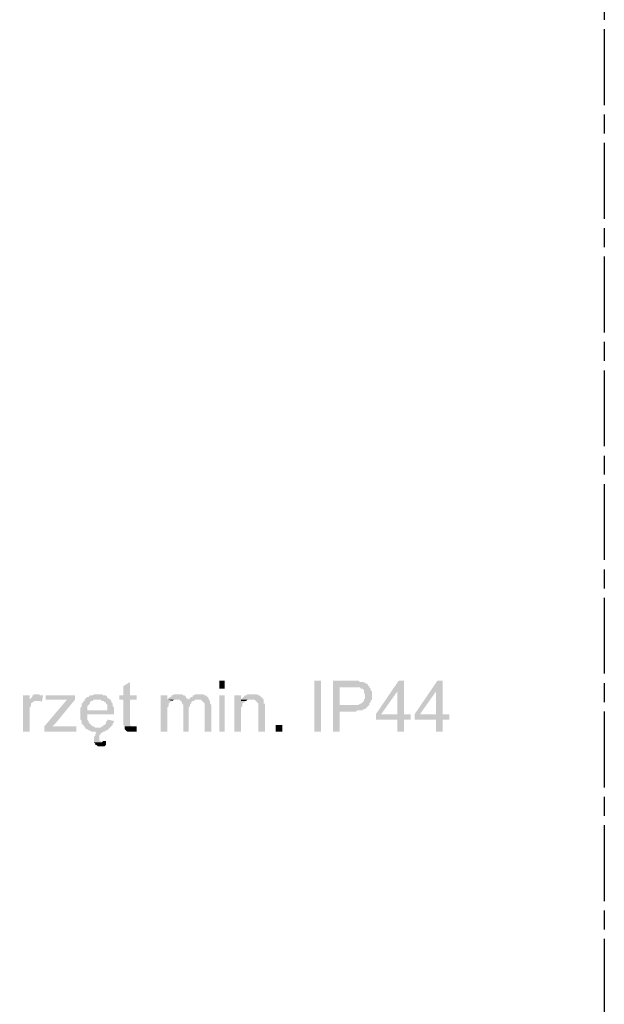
# Model space of a CAD drawing. Header units: millimetres. Extents: x 282377 to 1404227, y -783705 to 1038705.
# Tile 62 of 243: x 378932 to 379117, y 7462 to 7774. Entities that reach past the tile are written whole.
import ezdxf

# ---------------------------------------------------------------- set-up
doc = ezdxf.new("R2010")
doc.units = ezdxf.units.MM
doc.linetypes.add('ACAD_ISO08W100', pattern=[36, 24, -3, 6, -3])
doc.layers.add('!!ELEKTRYKA', color=7, linetype='Continuous')

msp = doc.modelspace()

# ---------------------------------------------------------------- hatches: boundary and pattern name
at = {"layer": '!!ELEKTRYKA', "linetype": 'ACAD_ISO08W100'}
for points in [[(378967.18, 7564.44), (378965.07, 7563.17), (378965.07, 7560.21), (378963.8, 7560.21), (378963.8, 7558.94), (378965.07, 7558.94), (378965.07, 7552.16), (378965.07, 7552.16), (378965.07, 7551.32), (378965.07, 7550.89), (378965.49, 7550.47), (378968.45, 7550.47), (378968.03, 7550.47), (378967.61, 7550.47), (378967.61, 7550.47), (378967.18, 7550.89), (378967.18, 7550.89), (378967.18, 7551.32), (378967.18, 7552.16), (378967.18, 7558.94), (378969.3, 7558.94), (378969.3, 7560.21), (378967.18, 7560.21)], [(379037.46, 7564.86), (379031.53, 7564.86), (379031.53, 7548.78), (379033.65, 7548.78), (379033.65, 7555.13), (379037.88, 7555.13), (379038.31, 7555.13), (379038.73, 7555.13), (379039.15, 7555.55), (379039.58, 7555.55), (379040, 7555.55), (379040.42, 7555.55), (379040.85, 7555.55), (379041.27, 7555.97), (379041.69, 7555.97), (379042.12, 7556.4), (379042.12, 7556.4), (379042.54, 7556.82), (379042.54, 7556.82), (379033.65, 7557.24), (379033.65, 7562.75), (379037.88, 7562.75), (379042.96, 7563.17), (379042.54, 7563.17), (379042.54, 7563.59), (379042.12, 7564.02), (379041.69, 7564.02), (379041.27, 7564.44), (379040.85, 7564.44), (379040.42, 7564.44), (379040, 7564.44), (379040, 7564.44), (379039.58, 7564.86), (379039.15, 7564.86), (379038.73, 7564.86), (379038.31, 7564.86)], [(379042.96, 7563.17), (379037.88, 7562.75), (379037.88, 7562.75), (379040, 7562.75), (379040.42, 7562.32), (379040.85, 7562.32), (379041.27, 7561.9), (379041.27, 7561.9), (379041.27, 7561.48), (379041.27, 7561.05), (379041.69, 7560.63), (379041.69, 7560.21), (379041.69, 7559.78), (379041.69, 7559.36), (379041.27, 7558.94), (379041.27, 7558.51), (379040.85, 7558.09), (379040.85, 7558.09), (379040.85, 7558.09), (379040.42, 7557.67), (379040, 7557.67), (379039.58, 7557.24), (379039.15, 7557.24), (379038.73, 7557.24), (379038.31, 7557.24), (379037.88, 7557.24), (379033.65, 7557.24), (379042.54, 7556.82), (379042.96, 7557.24), (379042.96, 7557.67), (379043.39, 7558.09), (379043.39, 7558.51), (379043.81, 7558.94), (379043.81, 7559.36), (379043.81, 7559.78), (379043.81, 7560.21), (379043.81, 7560.21), (379043.81, 7560.63), (379043.81, 7561.05), (379043.81, 7561.48), (379043.39, 7561.9), (379043.39, 7562.32), (379042.96, 7562.75)], [(379053.97, 7564.86), (379052.28, 7564.86), (379045.08, 7554.28), (379045.08, 7552.59), (379051.85, 7552.59), (379051.85, 7548.78), (379053.97, 7548.78), (379053.97, 7552.59), (379056.09, 7552.59), (379056.09, 7554.28), (379053.97, 7554.28), (379046.77, 7554.28), (379051.85, 7561.48)], [(379053.97, 7564.86), (379051.85, 7561.48), (379051.85, 7554.28), (379046.77, 7554.28), (379053.97, 7554.28)], [(379066.25, 7564.86), (379064.55, 7564.86), (379057.36, 7554.28), (379057.36, 7552.59), (379064.13, 7552.59), (379064.13, 7548.78), (379066.25, 7548.78), (379066.25, 7552.59), (379068.36, 7552.59), (379068.36, 7554.28), (379066.25, 7554.28), (379059.05, 7554.28), (379064.13, 7561.48)], [(379066.25, 7564.86), (379064.13, 7561.48), (379064.13, 7554.28), (379059.05, 7554.28), (379066.25, 7554.28)], [(378935.43, 7560.21), (378933.32, 7560.21), (378933.32, 7548.78), (378935.43, 7548.78), (378935.43, 7554.7), (378935.43, 7555.13), (378935.43, 7555.55), (378935.43, 7555.97), (378935.43, 7556.4), (378935.86, 7556.82), (378935.86, 7557.24), (378935.86, 7557.24), (378935.86, 7557.67), (378936.28, 7558.09), (378936.7, 7558.09), (378936.7, 7558.51), (378937.13, 7558.51), (378937.55, 7558.51), (378935.43, 7558.51)], [(378937.97, 7560.63), (378937.97, 7560.63), (378936.7, 7560.63), (378936.7, 7560.21), (378936.28, 7560.21), (378936.28, 7559.78), (378935.86, 7559.36), (378935.43, 7558.94), (378935.43, 7558.51), (378937.55, 7558.51), (378937.97, 7558.51), (378938.4, 7558.51), (378938.82, 7558.51), (378939.24, 7558.09), (378939.67, 7560.21), (378939.24, 7560.21), (378938.82, 7560.21), (378938.4, 7560.63), (378938.4, 7560.63)], [(378949.83, 7558.94), (378947.29, 7558.94), (378940.09, 7550.47), (378940.09, 7548.78), (378942.63, 7550.47), (378943.9, 7551.74)], [(378952.79, 7558.94), (378952.79, 7558.94), (378952.79, 7558.51), (378952.37, 7558.51), (378952.37, 7558.09), (378951.94, 7557.67), (378951.94, 7557.24), (378951.94, 7556.82), (378951.52, 7556.4), (378951.52, 7555.97), (378951.52, 7555.55), (378951.52, 7555.13), (378951.52, 7554.28), (378951.52, 7553.86), (378951.52, 7553.43), (378951.52, 7553.01), (378951.52, 7552.59), (378951.94, 7552.16), (378951.94, 7551.74), (378951.94, 7551.32), (378952.37, 7550.89), (378952.37, 7550.89), (378952.79, 7550.47), (378952.79, 7550.05), (378957.02, 7550.05), (378957.02, 7550.05), (378956.6, 7550.05), (378956.18, 7550.05), (378955.75, 7550.47), (378955.33, 7550.47), (378954.91, 7550.89), (378954.48, 7551.32), (378954.48, 7551.32), (378954.48, 7551.32), (378954.06, 7551.74), (378954.06, 7552.16), (378953.64, 7552.59), (378953.64, 7553.01), (378953.64, 7553.43), (378953.64, 7554.28), (378962.1, 7554.28), (378962.1, 7554.28), (378962.1, 7554.7), (378962.1, 7555.13), (378962.1, 7555.55), (378953.64, 7555.55), (378953.64, 7555.55), (378953.64, 7556.4), (378953.64, 7556.82), (378954.06, 7557.24), (378954.06, 7557.24), (378954.48, 7557.67), (378954.48, 7558.09), (378954.91, 7558.51), (378955.33, 7558.51), (378955.75, 7558.94), (378956.18, 7558.94), (378956.6, 7558.94), (378957.02, 7558.94)], [(378957.02, 7560.63), (378955.75, 7560.63), (378955.33, 7560.21), (378954.48, 7560.21), (378954.06, 7559.78), (378953.64, 7559.78), (378953.21, 7559.36), (378952.79, 7558.94), (378957.02, 7558.94), (378957.02, 7558.94), (378957.45, 7558.94), (378957.87, 7558.94), (378958.29, 7558.51), (378958.72, 7558.51), (378959.14, 7558.09), (378959.56, 7558.09), (378959.56, 7557.67), (378959.56, 7557.67), (378959.99, 7557.24), (378959.99, 7556.82), (378959.99, 7556.4), (378959.99, 7555.55), (378953.64, 7555.55), (378962.1, 7555.55), (378962.1, 7555.97), (378962.1, 7556.4), (378961.68, 7556.82), (378961.68, 7557.24), (378961.68, 7557.67), (378961.26, 7558.09), (378961.26, 7558.51), (378960.83, 7558.94), (378960.83, 7558.94), (378960.41, 7559.36), (378959.99, 7559.36), (378959.99, 7559.78), (378959.56, 7560.21), (378959.14, 7560.21), (378958.72, 7560.21), (378958.29, 7560.63), (378957.87, 7560.63), (378957.45, 7560.63)], [(378979.04, 7560.21), (378976.92, 7560.21), (378976.92, 7548.78), (378979.04, 7548.78), (378979.04, 7554.7), (378979.04, 7555.13), (378979.04, 7555.55), (378979.04, 7555.97), (378979.04, 7556.4), (378979.46, 7556.82), (378979.46, 7557.24), (378979.46, 7557.67), (378979.88, 7558.09), (378979.88, 7558.09), (378980.31, 7558.51), (378980.73, 7558.51), (378979.04, 7558.94)], [(378982.42, 7560.63), (378981.15, 7560.63), (378980.73, 7560.21), (378980.31, 7560.21), (378980.31, 7559.78), (378979.88, 7559.78), (378979.46, 7559.36), (378979.04, 7558.94), (378982, 7558.94), (378982, 7558.94), (378982.42, 7558.94), (378982.85, 7558.94), (378983.27, 7558.51), (378985.81, 7558.51), (378985.81, 7558.94), (378985.39, 7559.36), (378984.96, 7559.36), (378984.96, 7559.78), (378984.54, 7560.21), (378984.54, 7560.21), (378984.12, 7560.21), (378983.69, 7560.63), (378983.27, 7560.63), (378982.85, 7560.63)], [(378979.04, 7558.94), (378979.04, 7558.94), (378980.73, 7558.51), (378981.15, 7558.94), (378981.58, 7558.94), (378982, 7558.94)], [(378985.81, 7558.94), (378985.81, 7558.51), (378983.27, 7558.51), (378983.69, 7558.09), (378983.69, 7558.09), (378983.69, 7557.67), (378984.12, 7557.24), (378984.12, 7556.82), (378984.12, 7556.4), (378984.12, 7548.78), (378985.81, 7548.78), (378985.81, 7555.55), (378985.81, 7555.55), (378985.81, 7556.4), (378986.23, 7556.82), (378986.23, 7557.24), (378986.23, 7557.67), (378986.66, 7557.67), (378986.66, 7558.09), (378986.66, 7558.09), (378987.08, 7558.51), (378987.5, 7558.51), (378987.93, 7558.94), (378988.35, 7558.94), (378988.77, 7558.94)], [(378989.2, 7560.63), (378987.93, 7560.63), (378987.5, 7560.21), (378987.08, 7560.21), (378987.08, 7559.78), (378986.66, 7559.78), (378986.23, 7559.36), (378985.81, 7558.94), (378988.77, 7558.94), (378989.2, 7558.94), (378989.62, 7558.94), (378990.04, 7558.51), (378990.04, 7558.51), (378990.47, 7558.09), (378990.89, 7557.67), (378990.89, 7557.67), (378990.89, 7557.24), (378990.89, 7556.82), (378990.89, 7555.97), (378990.89, 7548.78), (378993.01, 7548.78), (378993.01, 7556.82), (378993.01, 7556.82), (378993.01, 7557.24), (378992.58, 7557.67), (378992.58, 7558.51), (378992.58, 7558.51), (378992.16, 7558.94), (378992.16, 7559.36), (378991.74, 7559.78), (378991.74, 7559.78), (378991.31, 7560.21), (378990.89, 7560.21), (378990.47, 7560.63), (378990.04, 7560.63), (378989.62, 7560.63)], [(379002.32, 7560.21), (379000.2, 7560.21), (379000.2, 7548.78), (379002.32, 7548.78), (379002.32, 7555.13), (379002.32, 7555.55), (379002.32, 7555.97), (379002.32, 7556.4), (379002.74, 7556.82), (379002.74, 7557.24), (379002.74, 7557.67), (379003.17, 7558.09), (379003.17, 7558.09), (379003.59, 7558.09), (379003.59, 7558.51), (379004.02, 7558.51), (379002.32, 7558.51)], [(379005.71, 7560.63), (379005.71, 7560.63), (379004.44, 7560.63), (379004.02, 7560.21), (379003.59, 7560.21), (379003.17, 7559.78), (379003.17, 7559.78), (379002.74, 7559.36), (379002.32, 7558.94), (379005.29, 7558.94), (379005.71, 7558.94), (379006.13, 7558.94), (379006.56, 7558.94), (379006.98, 7558.51), (379006.98, 7558.51), (379007.4, 7558.09), (379007.83, 7557.67), (379007.83, 7557.67), (379007.83, 7557.24), (379007.83, 7556.82), (379007.83, 7556.4), (379007.83, 7555.97), (379007.83, 7548.78), (379009.94, 7548.78), (379009.94, 7555.97), (379009.94, 7555.97), (379009.94, 7556.82), (379009.94, 7557.24), (379009.94, 7557.67), (379009.52, 7557.67), (379009.52, 7558.09), (379009.52, 7558.51), (379009.52, 7558.94), (379009.1, 7559.36), (379009.1, 7559.36), (379008.67, 7559.78), (379008.25, 7560.21), (379007.83, 7560.21), (379007.83, 7560.21), (379007.4, 7560.63), (379006.98, 7560.63), (379006.13, 7560.63)], [(379002.32, 7558.94), (379002.32, 7558.51), (379004.02, 7558.51), (379004.44, 7558.94), (379004.86, 7558.94), (379005.29, 7558.94)], [(378959.99, 7552.59), (378959.99, 7552.16), (378959.56, 7551.74), (378959.56, 7551.32), (378959.14, 7550.89), (378958.72, 7550.89), (378958.72, 7550.47), (378958.29, 7550.47), (378957.87, 7550.05), (378957.45, 7550.05), (378957.02, 7550.05), (378952.79, 7550.05), (378953.21, 7550.05), (378953.21, 7549.62), (378953.64, 7549.62), (378954.06, 7549.2), (378954.48, 7549.2), (378954.91, 7548.78), (378955.33, 7548.78), (378955.75, 7548.78), (378956.18, 7548.78), (378956.6, 7548.35), (378957.02, 7548.35), (378956.6, 7548.35), (378956.18, 7547.93), (378956.18, 7547.51), (378956.18, 7547.51), (378955.75, 7547.08), (378955.75, 7546.66), (378955.75, 7546.24), (378955.75, 7545.81), (378955.75, 7545.39), (378958.29, 7545.39), (378958.29, 7545.39), (378957.87, 7545.81), (378957.45, 7545.81), (378957.45, 7546.24), (378957.45, 7546.66), (378957.45, 7547.08), (378957.45, 7547.51), (378957.87, 7547.93), (378957.87, 7547.93), (378957.87, 7548.35), (378958.29, 7548.35), (378958.72, 7548.78), (378958.72, 7548.78), (378959.14, 7548.78), (378959.56, 7549.2), (378959.99, 7549.2), (378960.41, 7549.62), (378960.41, 7549.62), (378960.83, 7550.05), (378961.26, 7550.47), (378961.26, 7550.47), (378961.68, 7550.89), (378961.68, 7551.32), (378962.1, 7551.74), (378962.1, 7552.16)], [(378969.3, 7550.47), (378965.49, 7550.47), (378965.49, 7550.05), (378965.49, 7550.05), (378965.49, 7549.62), (378965.91, 7549.2), (378966.34, 7548.78), (378966.76, 7548.78), (378966.76, 7548.78), (378967.61, 7548.78), (378968.03, 7548.78), (378968.03, 7548.78), (378968.45, 7548.78), (378968.88, 7548.78), (378969.3, 7548.78)], [(378959.56, 7545.81), (378959.56, 7545.81), (378958.72, 7545.81), (378958.29, 7545.39), (378955.75, 7545.39), (378956.18, 7544.97), (378956.18, 7544.54), (378956.6, 7544.54), (378957.02, 7544.12), (378957.02, 7544.12), (378957.45, 7544.12), (378957.87, 7544.12), (378958.29, 7544.12), (378958.72, 7544.12), (378959.14, 7544.12), (378959.56, 7544.54)]]:
    msp.add_hatch(color=7, dxfattribs=at).paths.add_polyline_path(points)

# ---------------------------------------------------------------- linework, layer by layer
at = {"layer": '!!ELEKTRYKA', "color": 7, "linetype": 'ACAD_ISO08W100', "lineweight": -3}
msp.add_lwpolyline([(375287.44, 10471.13), (379117.44, 10471.13), (379117.44, 6411.25), (375287.44, 6411.25)], close=True, dxfattribs=at)
for points in [[(378997.24, 7562.32), (378997.24, 7564.86), (378995.55, 7562.32), (378995.55, 7564.86)], [(379025.61, 7548.78), (379025.61, 7564.86), (379027.72, 7548.78), (379027.72, 7564.86)], [(378940.51, 7560.21), (378940.51, 7558.94), (378949.83, 7560.21), (378949.83, 7558.94)], [(378997.24, 7548.78), (378997.24, 7560.21), (378995.55, 7548.78), (378995.55, 7560.21)], [(378950.25, 7550.47), (378942.63, 7550.47), (378950.25, 7548.78), (378940.09, 7548.78)], [(379013.33, 7548.78), (379013.33, 7550.89), (379015.45, 7548.78), (379015.45, 7550.89)]]:
    msp.add_solid(points, dxfattribs=at)

doc.saveas('drawing.dxf')
